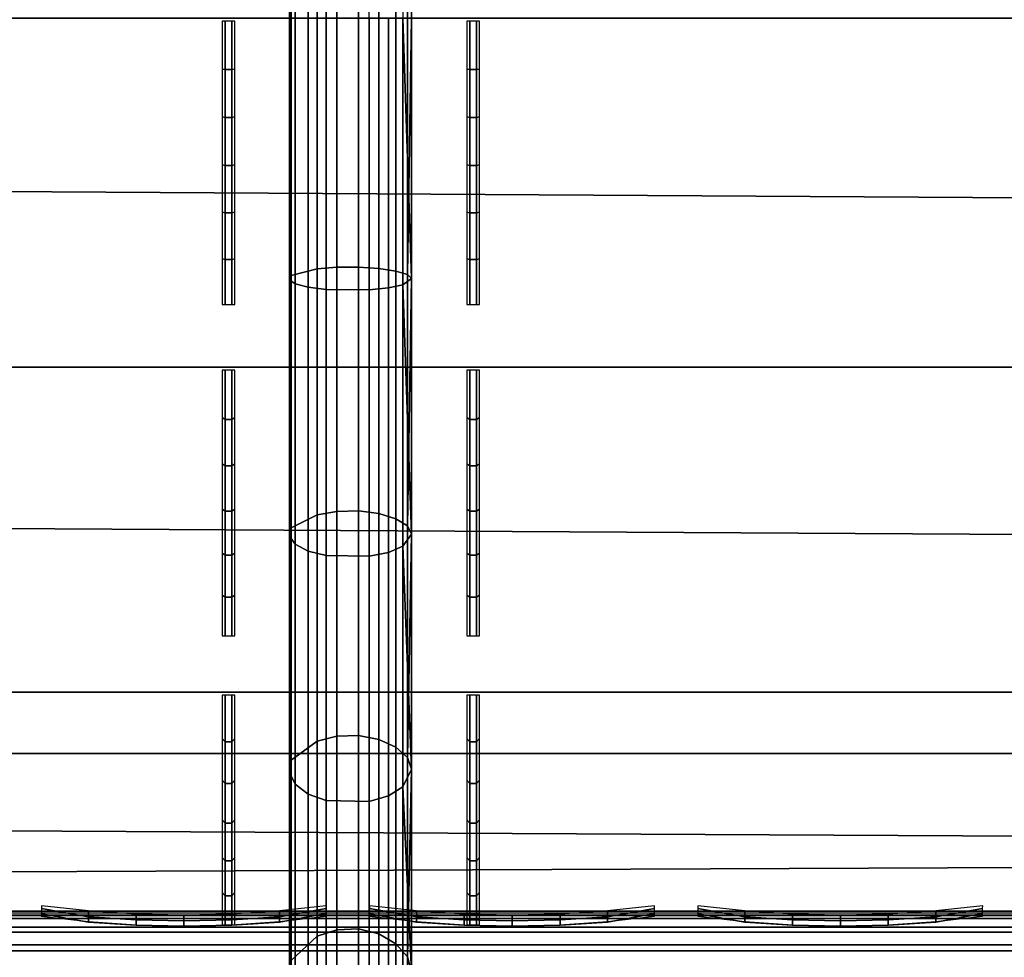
# Model space of a CAD drawing. Header units: inches. Extents: x 0 to 53, y -28.1 to 0.
# Tile 137 of 256: x 26.355 to 27.159, y -27.676 to -26.911. Entities that reach past the tile are written whole.
import ezdxf

# ---------------------------------------------------------------- set-up
doc = ezdxf.new("R2010")
doc.units = ezdxf.units.IN
doc.header["$LTSCALE"] = 0.03937
doc.header["$MEASUREMENT"] = 0
for name, color, linetype in [('A-FURN-3-ST', 151, 'Continuous'), ('A-FURN-3-ST-SEAM', 250, 'Continuous'), ('A-FURN-3-STITCH', 15, 'Continuous')]:
    doc.layers.add(name, color=color, linetype=linetype)

msp = doc.modelspace()

# ---------------------------------------------------------------- meshes
at = {"layer": 'A-FURN-3-ST'}
mesh = msp.add_polyface(dxfattribs=at)
corners = [(3.75, -5.45916, 18), (49.25, -5.45916, 18), (3.75, -5.17459, 17.96255), (49.25, -5.17459, 17.96255), (3.75, -4.9094, 17.85277), (49.25, -4.9094, 17.85277), (3.75, -4.68164, 17.67812), (49.25, -4.68164, 17.67812), (3.75, -4.50681, 17.45049), (49.25, -4.50681, 17.45049), (3.75, -4.39682, 17.18538), (49.25, -4.39682, 17.18538), (3.75, -4.35916, 16.90085), (49.25, -4.35038, 5.50038), (3.75, -4.35038, 5.50038), (3.75, -4.38833, 5.30892), (49.25, -4.38833, 5.30892), (3.75, -4.4967, 5.14658), (49.25, -4.4967, 5.14658), (3.75, -4.65895, 5.0381), (49.25, -4.65895, 5.0381), (3.75, -4.85038, 5), (3.75, -27.51, 5), (3.625, -4.85038, 5.03349), (3.625, -27.51, 5.03349), (3.53349, -4.85038, 5.125), (3.53349, -4.50385, 5.35669), (3.625, -4.38388, 5.50036), (3.625, -4.41929, 5.32172), (3.625, -4.52039, 5.17026), (3.625, -4.67178, 5.06904), (3.53349, -4.48416, 16.90075), (3.625, -4.39265, 16.90082), (3.625, -4.42917, 17.17669), (3.53349, -5.20693, 17.84181), (3.625, -5.45916, 17.96651), (3.625, -5.18326, 17.9302), (3.53349, -4.76999, 17.58969), (3.625, -4.70531, 17.65442), (3.625, -4.53581, 17.43373), (3.53349, -4.61503, 17.38793), (3.53349, -4.51754, 17.15295), (3.625, -4.92614, 17.82376), (3.625, -26.91, 17.96651), (3.75, -26.91, 18)]
mesh.append_faces([[corners[k] for k in face] for face in [(0, 1, 2), (2, 3, 4), (4, 5, 6), (6, 7, 8), (8, 9, 10), (10, 11, 12), (12, 13, 14), (14, 13, 15), (15, 16, 17), (17, 18, 19), (19, 20, 21), (21, 22, 23), (23, 24, 25), (26, 27, 28), (28, 27, 14), (28, 14, 15), (28, 15, 29), (29, 15, 17), (29, 17, 30), (30, 17, 19), (30, 19, 23), (23, 19, 21), (23, 25, 30), (27, 31, 32), (27, 32, 14), (14, 32, 12), (31, 33, 32), (32, 33, 10), (32, 10, 12), (34, 35, 36), (37, 38, 39, 40), (40, 39, 33, 41), (35, 0, 36), (36, 0, 2), (36, 2, 42), (42, 2, 4), (42, 4, 38), (38, 4, 6), (38, 6, 39), (39, 6, 8), (39, 8, 33), (33, 8, 10), (35, 43, 0), (44, 1, 0)]])
mesh = msp.add_polyface(dxfattribs=at)
corners = [(49.375, -4.85038, 5.03349), (49.375, -27.51, 5.03349), (49.25, -4.85038, 5), (49.25, -4.35038, 5.50038), (49.375, -4.38388, 5.50036), (49.25, -4.38833, 5.30892), (49.375, -4.41929, 5.32172), (49.25, -4.4967, 5.14658), (49.375, -4.52039, 5.17026), (49.25, -4.65895, 5.0381), (49.375, -4.67178, 5.06904), (49.46651, -4.70681, 5.15357), (49.46651, -4.47538, 5.50029), (49.46651, -4.50385, 5.35669), (49.46651, -4.58512, 5.23494), (49.25, -4.35916, 16.90085), (49.375, -4.39265, 16.90082), (49.25, -5.45916, 18), (49.375, -5.45916, 17.96651), (49.25, -5.17459, 17.96255), (49.375, -5.18326, 17.9302), (49.25, -4.9094, 17.85277), (49.375, -4.92614, 17.82376), (49.25, -4.68164, 17.67812), (49.375, -4.70531, 17.65442), (49.25, -4.50681, 17.45049), (49.375, -4.53581, 17.43373), (49.25, -4.39682, 17.18538), (49.375, -4.42917, 17.17669), (49.46651, -4.51754, 17.15295), (49.46651, -5.45916, 17.875), (49.25, -26.91, 18), (49.375, -26.91, 17.96651), (3.75, -5.17459, 17.96255), (3.75, -4.9094, 17.85277), (3.75, -4.68164, 17.67812), (3.75, -4.50681, 17.45049), (3.75, -4.39682, 17.18538), (3.75, -4.35916, 16.90085), (3.75, -4.38833, 5.30892), (3.75, -4.4967, 5.14658), (3.75, -4.65895, 5.0381), (3.75, -4.85038, 5), (49.25, -27.51, 5)]
mesh.append_faces([[corners[k] for k in face] for face in [(0, 1, 2), (3, 4, 5), (5, 4, 6), (5, 6, 7), (7, 6, 8), (7, 8, 9), (9, 8, 10), (9, 10, 2), (2, 10, 0), (0, 10, 11), (12, 6, 4), (8, 6, 13, 14), (3, 15, 4), (4, 15, 16), (4, 16, 12), (17, 18, 19), (19, 18, 20), (19, 20, 21), (21, 20, 22), (21, 22, 23), (23, 22, 24), (23, 24, 25), (25, 24, 26), (25, 26, 27), (27, 26, 28), (27, 28, 15), (15, 28, 16), (16, 28, 29), (18, 30, 20), (17, 31, 18), (18, 32, 30), (33, 17, 19), (34, 19, 21), (35, 21, 23), (36, 23, 25), (37, 25, 27), (38, 27, 15), (15, 3, 38), (39, 3, 5), (40, 5, 7), (41, 7, 9), (42, 9, 2), (2, 43, 42)]])
mesh = msp.add_polyface(dxfattribs=at)
corners = [(3.75, -4.85038, 5), (49.25, -27.51, 5), (3.75, -27.51, 5), (3.625, -4.85038, 5.03349), (3.625, -27.51, 5.03349), (3.75, -28.01, 5.5), (3.625, -27.97651, 5.5), (3.75, -27.97194, 5.30866), (3.625, -27.941, 5.32148), (3.75, -27.86356, 5.14645), (3.625, -27.83987, 5.17013), (3.75, -27.70134, 5.03806), (3.625, -27.68853, 5.069), (3.53349, -27.65351, 5.15355), (3.53349, -27.885, 5.5), (3.75, -28.01, 16.9), (3.625, -27.97651, 16.9), (3.75, -26.91, 18), (3.625, -26.91, 17.96651), (3.75, -27.1947, 17.96252), (3.625, -27.18603, 17.93017), (3.75, -27.46, 17.85263), (3.625, -27.44325, 17.82362), (3.75, -27.68782, 17.67782), (3.625, -27.66414, 17.65413), (3.75, -27.86263, 17.45), (3.625, -27.83362, 17.43325), (3.75, -27.97252, 17.1847), (3.625, -27.94017, 17.17603), (3.53349, -27.85178, 17.15235), (3.53349, -26.91, 17.875), (3.53349, -27.59943, 17.58943), (3.53349, -27.75438, 17.3875), (3.625, -5.45916, 17.96651), (3.75, -5.45916, 18), (49.25, -28.01, 16.9), (49.25, -27.97252, 17.1847), (49.25, -27.86263, 17.45), (49.25, -27.68782, 17.67782), (49.25, -27.46, 17.85263), (49.25, -27.1947, 17.96252), (49.25, -27.70134, 5.03806), (49.25, -27.86356, 5.14645), (49.25, -27.97194, 5.30866)]
mesh.append_faces([[corners[k] for k in face] for face in [(0, 1, 2), (3, 2, 4), (5, 6, 7), (7, 6, 8), (7, 8, 9), (9, 8, 10), (9, 10, 11), (11, 10, 12), (11, 12, 2), (2, 12, 4), (4, 12, 13), (14, 8, 6), (5, 15, 6), (6, 15, 16), (6, 16, 14), (17, 18, 19), (19, 18, 20), (19, 20, 21), (21, 20, 22), (21, 22, 23), (23, 22, 24), (23, 24, 25), (25, 24, 26), (25, 26, 27), (27, 26, 28), (27, 28, 15), (15, 28, 16), (16, 28, 29), (18, 30, 20), (24, 31, 32, 26), (26, 32, 29, 28), (33, 30, 18), (34, 18, 17), (15, 35, 27), (27, 36, 25), (25, 37, 23), (23, 38, 21), (21, 39, 19), (19, 40, 17), (5, 35, 15), (2, 1, 11), (11, 41, 9), (9, 42, 7), (7, 43, 5)]])
mesh = msp.add_polyface(dxfattribs=at)
corners = [(49.375, -4.85038, 5.03349), (49.46651, -27.51, 5.125), (49.375, -27.51, 5.03349), (49.25, -4.85038, 5), (49.25, -27.51, 5), (49.46651, -27.85646, 5.35649), (49.375, -27.97651, 5.5), (49.375, -27.941, 5.32148), (49.25, -28.01, 5.5), (49.25, -27.97194, 5.30866), (49.375, -27.83987, 5.17013), (49.25, -27.86356, 5.14645), (49.375, -27.68853, 5.069), (49.25, -27.70134, 5.03806), (49.46651, -27.65351, 5.15355), (49.46651, -27.77517, 5.23483), (49.46651, -27.885, 16.9), (49.375, -27.97651, 16.9), (49.25, -28.01, 16.9), (49.375, -27.94017, 17.17603), (49.25, -27.97252, 17.1847), (49.46651, -27.16235, 17.84178), (49.375, -26.91, 17.96651), (49.375, -27.18603, 17.93017), (49.25, -26.91, 18), (49.25, -27.1947, 17.96252), (49.375, -27.44325, 17.82362), (49.25, -27.46, 17.85263), (49.375, -27.66414, 17.65413), (49.25, -27.68782, 17.67782), (49.375, -27.83362, 17.43325), (49.25, -27.86263, 17.45), (49.375, -5.45916, 17.96651), (3.75, -27.97252, 17.1847), (3.75, -27.86263, 17.45), (3.75, -27.68782, 17.67782), (3.75, -27.46, 17.85263), (3.75, -27.1947, 17.96252), (3.75, -26.91, 18), (3.75, -28.01, 5.5), (3.75, -27.70134, 5.03806), (3.75, -27.86356, 5.14645), (3.75, -27.97194, 5.30866), (49.25, -5.45916, 18)]
mesh.append_faces([[corners[k] for k in face] for face in [(0, 1, 2), (3, 2, 4), (5, 6, 7), (7, 6, 8), (7, 8, 9), (7, 9, 10), (10, 9, 11), (10, 11, 12), (12, 11, 13), (12, 13, 2), (2, 13, 4), (2, 1, 12), (12, 14, 15, 10), (6, 16, 17), (6, 17, 8), (8, 17, 18), (16, 19, 17), (17, 19, 20), (17, 20, 18), (21, 22, 23), (22, 24, 23), (23, 24, 25), (23, 25, 26), (26, 25, 27), (26, 27, 28), (28, 27, 29), (28, 29, 30), (30, 29, 31), (30, 31, 19), (19, 31, 20), (32, 24, 22), (33, 18, 20), (34, 20, 31), (35, 31, 29), (36, 29, 27), (37, 27, 25), (38, 25, 24), (8, 18, 39), (40, 4, 13), (41, 13, 11), (42, 11, 9), (39, 9, 8), (24, 43, 38)]])
at = {"layer": 'A-FURN-3-ST-SEAM'}
mesh = msp.add_polyface(dxfattribs=at)
corners = [(26.675, -26.91, 18), (26.66794, -23.33486, 18.02554), (26.66794, -26.91, 18.02554), (26.675, -27.12256, 17.97905), (26.66794, -27.12756, 18.00408), (26.675, -27.33095, 17.91627), (26.60543, -27.13149, 18.02402), (26.6405, -27.13174, 18.02529), (26.6405, -26.91, 18.04716), (26.60543, -26.91, 18.04586), (26.6405, -23.33486, 18.04716), (26.60543, -23.33486, 18.04586), (26.59052, -23.33486, 18.03618), (26.59052, -26.91, 18.03618), (26.59052, -27.12961, 18.01452), (26.57526, -27.1235, 17.98347), (26.58012, -27.12681, 18.00031), (26.58012, -26.91, 18.02169), (26.57526, -26.91, 18.00452), (26.58012, -23.33486, 18.02169), (26.57526, -23.33486, 18.00452), (26.57686, -23.33486, 17.98681), (26.57686, -26.91, 17.98681), (26.57686, -27.12007, 17.9661), (26.6484, -27.11417, 17.93613), (26.63168, -27.11305, 17.93044), (26.63168, -26.91, 17.95046), (26.6484, -26.91, 17.95626), (26.63168, -23.33486, 17.95046), (26.6484, -23.33486, 17.95626), (26.66218, -23.33486, 17.96752), (26.66218, -26.91, 17.96752), (26.66218, -27.11634, 17.94717), (26.67155, -27.32431, 17.90022), (26.67155, -27.11926, 17.962), (26.67155, -26.91, 17.98263), (26.675, -23.33486, 18), (26.614, -23.33486, 17.95149), (26.614, -26.91, 17.95149), (26.614, -27.11324, 17.93144), (26.63168, -27.312, 17.8705), (26.614, -27.31239, 17.87144), (26.67155, -23.33486, 17.98263), (26.59784, -27.11466, 17.93863), (26.59784, -26.91, 17.95881), (26.59784, -23.33486, 17.95881), (26.65625, -27.13016, 18.01729), (26.65625, -26.91, 18.039)]
mesh.append_faces([[corners[k] for k in face] for face in [(0, 1, 2), (0, 2, 3), (3, 2, 4), (3, 4, 5), (6, 7, 8, 9), (9, 8, 10, 11), (11, 12, 13, 9), (9, 13, 14, 6), (15, 16, 17, 18), (18, 17, 19, 20), (20, 21, 22, 18), (18, 22, 23, 15), (24, 25, 26, 27), (27, 26, 28, 29), (29, 30, 31, 27), (27, 31, 32, 24), (3, 33, 34), (3, 34, 0), (0, 34, 35), (0, 35, 36), (37, 28, 26, 38), (38, 26, 25, 39), (39, 25, 40, 41), (34, 32, 31, 35), (35, 31, 30, 42), (39, 43, 44, 38), (38, 44, 45, 37), (43, 23, 22, 44), (44, 22, 21, 45), (16, 14, 13, 17), (17, 13, 12, 19), (7, 46, 47, 8), (46, 4, 2, 47)]])
mesh = msp.add_polyface(dxfattribs=at)
corners = [(26.675, -27.33095, 17.91627), (26.66794, -27.12756, 18.00408), (26.66794, -27.34073, 17.93986), (26.675, -27.52283, 17.8134), (26.66794, -27.53705, 17.83462), (26.60543, -27.54837, 17.85149), (26.6405, -27.54909, 17.85257), (26.6405, -27.349, 17.95983), (26.60543, -27.3485, 17.95863), (26.6405, -27.13174, 18.02529), (26.60543, -27.13149, 18.02402), (26.59052, -27.12961, 18.01452), (26.59052, -27.3448, 17.94969), (26.59052, -27.54297, 17.84345), (26.57526, -27.52534, 17.81717), (26.58012, -27.5349, 17.83142), (26.58012, -27.33926, 17.93631), (26.57526, -27.33268, 17.92044), (26.58012, -27.12681, 18.00031), (26.57526, -27.1235, 17.98347), (26.57686, -27.12007, 17.9661), (26.57686, -27.32591, 17.90408), (26.57686, -27.51547, 17.80246), (26.6484, -27.49845, 17.77709), (26.63168, -27.49522, 17.77228), (26.63168, -27.312, 17.8705), (26.6484, -27.31422, 17.87585), (26.63168, -27.11305, 17.93044), (26.6484, -27.11417, 17.93613), (26.66218, -27.11634, 17.94717), (26.66218, -27.31852, 17.88626), (26.66218, -27.50472, 17.78644), (26.67155, -27.67577, 17.66537), (26.67155, -27.51314, 17.79899), (26.67155, -27.32431, 17.90022), (26.675, -27.12256, 17.97905), (26.614, -27.31239, 17.87144), (26.614, -27.49579, 17.77313), (26.63168, -27.65301, 17.64262), (26.614, -27.65374, 17.64335), (26.67155, -27.11926, 17.962), (26.59784, -27.11466, 17.93863), (26.614, -27.11324, 17.93144), (26.59784, -27.31519, 17.87821), (26.59784, -27.49987, 17.77921), (26.65625, -27.13016, 18.01729), (26.65625, -27.34588, 17.9523), (26.65625, -27.54455, 17.8458)]
mesh.append_faces([[corners[k] for k in face] for face in [(0, 1, 2), (0, 2, 3), (3, 2, 4), (5, 6, 7, 8), (8, 7, 9, 10), (10, 11, 12, 8), (8, 12, 13, 5), (14, 15, 16, 17), (17, 16, 18, 19), (19, 20, 21, 17), (17, 21, 22, 14), (23, 24, 25, 26), (26, 25, 27, 28), (28, 29, 30, 26), (26, 30, 31, 23), (3, 32, 33), (3, 33, 0), (0, 33, 34), (0, 34, 35), (36, 25, 24, 37), (37, 24, 38, 39), (29, 40, 34, 30), (30, 34, 33, 31), (41, 42, 36, 43), (43, 36, 37, 44), (20, 41, 43, 21), (21, 43, 44, 22), (11, 18, 16, 12), (12, 16, 15, 13), (45, 9, 7, 46), (46, 7, 6, 47), (1, 45, 46, 2), (2, 46, 47, 4)]])
mesh = msp.add_polyface(dxfattribs=at)
corners = [(26.675, -27.52283, 17.8134), (26.66794, -27.53705, 17.83462), (26.675, -27.68795, 17.67775), (26.66794, -27.70612, 17.6957), (26.675, -27.82342, 17.51285), (26.66794, -27.84463, 17.52708), (26.60543, -27.8615, 17.5384), (26.6405, -27.86258, 17.53912), (26.6405, -27.72141, 17.71098), (26.60543, -27.72049, 17.71006), (26.6405, -27.54909, 17.85257), (26.60543, -27.54837, 17.85149), (26.59052, -27.54297, 17.84345), (26.59052, -27.71364, 17.70322), (26.59052, -27.85346, 17.53301), (26.57526, -27.82718, 17.51537), (26.58012, -27.84144, 17.52494), (26.58012, -27.7034, 17.69298), (26.57526, -27.69125, 17.68084), (26.58012, -27.5349, 17.83142), (26.57526, -27.52534, 17.81717), (26.57686, -27.51547, 17.80246), (26.57686, -27.67872, 17.66832), (26.57686, -27.81247, 17.5055), (26.6484, -27.7871, 17.48848), (26.63168, -27.78229, 17.48525), (26.63168, -27.65301, 17.64262), (26.6484, -27.65711, 17.64672), (26.63168, -27.49522, 17.77228), (26.6484, -27.49845, 17.77709), (26.66218, -27.50472, 17.78644), (26.66218, -27.66508, 17.65468), (26.66218, -27.79645, 17.49475), (26.67155, -27.809, 17.50317), (26.67155, -27.67577, 17.66537), (26.614, -27.65374, 17.64335), (26.614, -27.78314, 17.48582), (26.63168, -27.88046, 17.30196), (26.614, -27.88141, 17.30235), (26.67155, -27.51314, 17.79899), (26.59784, -27.49987, 17.77921), (26.614, -27.49579, 17.77313), (26.59784, -27.65892, 17.64853), (26.59784, -27.78922, 17.4899), (26.65625, -27.54455, 17.8458), (26.65625, -27.71564, 17.70522), (26.65625, -27.85581, 17.53458)]
mesh.append_faces([[corners[k] for k in face] for face in [(0, 1, 2), (2, 1, 3), (2, 3, 4), (4, 3, 5), (6, 7, 8, 9), (9, 8, 10, 11), (11, 12, 13, 9), (9, 13, 14, 6), (15, 16, 17, 18), (18, 17, 19, 20), (20, 21, 22, 18), (18, 22, 23, 15), (24, 25, 26, 27), (27, 26, 28, 29), (29, 30, 31, 27), (27, 31, 32, 24), (4, 33, 2), (2, 33, 34), (2, 34, 0), (35, 26, 25, 36), (36, 25, 37, 38), (30, 39, 34, 31), (31, 34, 33, 32), (40, 41, 35, 42), (42, 35, 36, 43), (21, 40, 42, 22), (22, 42, 43, 23), (12, 19, 17, 13), (13, 17, 16, 14), (44, 10, 8, 45), (45, 8, 7, 46), (1, 44, 45, 3), (3, 45, 46, 5)]])
mesh = msp.add_polyface(dxfattribs=at)
corners = [(38, -27.63855, 17.67058), (39.875, -27.6444, 17.65387), (38, -27.6444, 17.65387), (13.125, -27.63855, 17.67058), (13.125, -27.6444, 17.65387), (11.25, -27.63855, 17.67058), (13.125, -27.67102, 17.631), (13.125, -27.65579, 17.64021), (38, -27.65579, 17.64021), (38, -27.67102, 17.631), (39.875, -27.65579, 17.64021), (39.875, -27.67102, 17.631), (39.875, -27.68838, 17.6276), (38, -27.68838, 17.6276), (13.125, -27.68838, 17.6276), (13.125, -27.72072, 17.64061), (13.125, -27.70575, 17.63109), (38, -27.70575, 17.63109), (38, -27.72072, 17.64061), (39.875, -27.70575, 17.63109), (39.875, -27.72072, 17.64061), (39.875, -27.73757, 17.67127), (38, -27.73757, 17.67127), (13.125, -27.73757, 17.67127), (13.125, -27.72945, 17.70535), (13.125, -27.73667, 17.68903), (38, -27.73667, 17.68903), (38, -27.72945, 17.70535), (11.25, -27.64196, 17.69685), (13.125, -27.64196, 17.69685), (38, -27.64196, 17.69685), (39.875, -27.63855, 17.67058), (39.875, -27.73667, 17.68903), (11.25, -27.70575, 17.63109), (11.25, -27.68838, 17.6276), (11.25, -27.65579, 17.64021), (11.25, -27.6444, 17.65387), (38, -27.65165, 17.71182), (13.125, -27.65165, 17.71182), (11.25, -27.65165, 17.71182), (38, -27.6661, 17.7221), (13.125, -27.6661, 17.7221), (11.25, -27.6661, 17.7221), (38, -27.70101, 17.72573), (13.125, -27.70101, 17.72573), (11.25, -27.70101, 17.72573), (38, -27.71712, 17.71823), (13.125, -27.71712, 17.71823), (11.25, -27.71712, 17.71823), (11.25, -27.72945, 17.70535)]
mesh.append_faces([[corners[k] for k in face] for face in [(0, 1, 2), (0, 2, 3), (3, 2, 4), (3, 4, 5), (3, 28, 29), (3, 29, 0), (0, 29, 30), (0, 30, 31)]])
mesh.append_faces([[corners[k] for k in face] for face in [(6, 7, 8, 9), (9, 8, 10, 11), (11, 12, 13, 9), (9, 13, 14, 6), (15, 16, 17, 18), (18, 17, 19, 20), (20, 21, 22, 18), (18, 22, 23, 15), (24, 25, 26, 27), (21, 32, 26, 22), (22, 26, 25, 23), (12, 19, 17, 13), (13, 17, 16, 14), (14, 16, 33, 34), (2, 8, 7, 4), (4, 7, 35, 36), (37, 30, 29, 38), (38, 29, 28, 39), (40, 37, 38, 41), (41, 38, 39, 42), (43, 40, 41, 44), (44, 41, 42, 45), (46, 43, 44, 47), (47, 44, 45, 48), (27, 46, 47, 24), (24, 47, 48, 49)]], dxfattribs={"vtx0": -1, "vtx2": -1})
at = {"layer": 'A-FURN-3-STITCH'}
mesh = msp.add_polymesh((7, 4), dxfattribs=at)
for k, corner in enumerate([(26.52038, -27.1437, 17.97452), (26.52299, -27.14369, 17.97449), (26.52819, -27.14369, 17.97449), (26.5308, -27.1437, 17.97452), (26.52038, -27.10641, 17.98631), (26.52299, -27.10691, 17.99079), (26.52819, -27.10691, 17.99079), (26.5308, -27.10641, 17.98631), (26.52038, -27.06832, 17.99514), (26.52299, -27.06882, 17.99962), (26.52819, -27.06882, 17.99962), (26.5308, -27.06832, 17.99514), (26.52038, -27.02966, 18.00095), (26.52299, -27.03015, 18.00544), (26.52819, -27.03015, 18.00544), (26.5308, -27.02966, 18.00095), (26.52038, -26.99065, 18.00372), (26.52299, -26.99115, 18.0082), (26.52819, -26.99115, 18.0082), (26.5308, -26.99065, 18.00372), (26.52038, -26.95155, 18.00342), (26.52299, -26.95205, 18.0079), (26.52819, -26.95205, 18.0079), (26.5308, -26.95155, 18.00342), (26.52038, -26.9126, 18.00005), (26.52299, -26.9126, 18.0001), (26.52819, -26.9126, 18.0001), (26.5308, -26.9126, 18.00005)]):
    mesh.set_mesh_vertex(divmod(k, 4), corner)
mesh = msp.add_polymesh((7, 4), dxfattribs=at)
for k, corner in enumerate([(26.72006, -27.1437, 17.97452), (26.72266, -27.14369, 17.97449), (26.72787, -27.14369, 17.97449), (26.73048, -27.1437, 17.97452), (26.72006, -27.10641, 17.98631), (26.72266, -27.10691, 17.99079), (26.72787, -27.10691, 17.99079), (26.73048, -27.10641, 17.98631), (26.72006, -27.06832, 17.99514), (26.72266, -27.06882, 17.99962), (26.72787, -27.06882, 17.99962), (26.73048, -27.06832, 17.99514), (26.72006, -27.02966, 18.00095), (26.72266, -27.03015, 18.00544), (26.72787, -27.03015, 18.00544), (26.73048, -27.02966, 18.00095), (26.72006, -26.99065, 18.00372), (26.72266, -26.99115, 18.0082), (26.72787, -26.99115, 18.0082), (26.73048, -26.99065, 18.00372), (26.72006, -26.95155, 18.00342), (26.72266, -26.95205, 18.0079), (26.72787, -26.95205, 18.0079), (26.73048, -26.95155, 18.00342), (26.72006, -26.9126, 18.00005), (26.72266, -26.9126, 18.0001), (26.72787, -26.9126, 18.0001), (26.73048, -26.9126, 18.00005)]):
    mesh.set_mesh_vertex(divmod(k, 4), corner)
mesh = msp.add_polymesh((7, 4), dxfattribs=at)
for k, corner in enumerate([(26.52038, -27.41384, 17.87742), (26.52299, -27.41383, 17.87739), (26.52819, -27.41383, 17.87739), (26.5308, -27.41384, 17.87742), (26.52038, -27.38088, 17.89846), (26.52299, -27.38252, 17.90266), (26.52819, -27.38252, 17.90266), (26.5308, -27.38088, 17.89846), (26.52038, -27.34637, 17.91685), (26.52299, -27.34801, 17.92105), (26.52819, -27.34801, 17.92105), (26.5308, -27.34637, 17.91685), (26.52038, -27.31053, 17.93247), (26.52299, -27.31217, 17.93667), (26.52819, -27.31217, 17.93667), (26.5308, -27.31053, 17.93247), (26.52038, -27.27357, 17.94524), (26.52299, -27.27521, 17.94944), (26.52819, -27.27521, 17.94944), (26.5308, -27.27357, 17.94524), (26.52038, -27.23572, 17.95507), (26.52299, -27.23736, 17.95927), (26.52819, -27.23736, 17.95927), (26.5308, -27.23572, 17.95507), (26.52038, -27.19722, 17.9619), (26.52299, -27.19724, 17.96195), (26.52819, -27.19724, 17.96195), (26.5308, -27.19722, 17.9619)]):
    mesh.set_mesh_vertex(divmod(k, 4), corner)
mesh = msp.add_polymesh((7, 4), dxfattribs=at)
for k, corner in enumerate([(26.72006, -27.41384, 17.87742), (26.72266, -27.41383, 17.87739), (26.72787, -27.41383, 17.87739), (26.73048, -27.41384, 17.87742), (26.72006, -27.38088, 17.89846), (26.72266, -27.38252, 17.90266), (26.72787, -27.38252, 17.90266), (26.73048, -27.38088, 17.89846), (26.72006, -27.34637, 17.91685), (26.72266, -27.34801, 17.92105), (26.72787, -27.34801, 17.92105), (26.73048, -27.34637, 17.91685), (26.72006, -27.31053, 17.93247), (26.72266, -27.31217, 17.93667), (26.72787, -27.31217, 17.93667), (26.73048, -27.31053, 17.93247), (26.72006, -27.27357, 17.94524), (26.72266, -27.27521, 17.94944), (26.72787, -27.27521, 17.94944), (26.73048, -27.27357, 17.94524), (26.72006, -27.23572, 17.95507), (26.72266, -27.23736, 17.95927), (26.72787, -27.23736, 17.95927), (26.73048, -27.23572, 17.95507), (26.72006, -27.19722, 17.9619), (26.72266, -27.19724, 17.96195), (26.72787, -27.19724, 17.96195), (26.73048, -27.19722, 17.9619)]):
    mesh.set_mesh_vertex(divmod(k, 4), corner)
mesh = msp.add_polymesh((7, 4), dxfattribs=at)
for k, corner in enumerate([(26.52038, -27.64965, 17.71371), (26.52299, -27.64963, 17.71369), (26.52819, -27.64963, 17.71369), (26.5308, -27.64965, 17.71371), (26.52038, -27.62325, 17.74256), (26.52299, -27.62592, 17.7462), (26.52819, -27.62592, 17.7462), (26.5308, -27.62325, 17.74256), (26.52038, -27.59468, 17.76926), (26.52299, -27.59735, 17.77289), (26.52819, -27.59735, 17.77289), (26.5308, -27.59468, 17.76926), (26.52038, -27.5641, 17.79363), (26.52299, -27.56677, 17.79726), (26.52819, -27.56677, 17.79726), (26.5308, -27.5641, 17.79363), (26.52038, -27.53171, 17.81553), (26.52299, -27.53438, 17.81916), (26.52819, -27.53438, 17.81916), (26.5308, -27.53171, 17.81553), (26.52038, -27.4977, 17.83481), (26.52299, -27.50037, 17.83845), (26.52819, -27.50037, 17.83845), (26.5308, -27.4977, 17.83481), (26.52038, -27.46228, 17.85138), (26.52299, -27.46231, 17.85142), (26.52819, -27.46231, 17.85142), (26.5308, -27.46228, 17.85138)]):
    mesh.set_mesh_vertex(divmod(k, 4), corner)
mesh = msp.add_polymesh((7, 4), dxfattribs=at)
for k, corner in enumerate([(26.72006, -27.64965, 17.71371), (26.72266, -27.64963, 17.71369), (26.72787, -27.64963, 17.71369), (26.73048, -27.64965, 17.71371), (26.72006, -27.62325, 17.74256), (26.72266, -27.62592, 17.7462), (26.72787, -27.62592, 17.7462), (26.73048, -27.62325, 17.74256), (26.72006, -27.59468, 17.76926), (26.72266, -27.59735, 17.77289), (26.72787, -27.59735, 17.77289), (26.73048, -27.59468, 17.76926), (26.72006, -27.5641, 17.79363), (26.72266, -27.56677, 17.79726), (26.72787, -27.56677, 17.79726), (26.73048, -27.5641, 17.79363), (26.72006, -27.53171, 17.81553), (26.72266, -27.53438, 17.81916), (26.72787, -27.53438, 17.81916), (26.73048, -27.53171, 17.81553), (26.72006, -27.4977, 17.83481), (26.72266, -27.50037, 17.83845), (26.72787, -27.50037, 17.83845), (26.73048, -27.4977, 17.83481), (26.72006, -27.46228, 17.85138), (26.72266, -27.46231, 17.85142), (26.72787, -27.46231, 17.85142), (26.73048, -27.46228, 17.85138)]):
    mesh.set_mesh_vertex(divmod(k, 4), corner)
mesh = msp.add_polymesh((7, 4), dxfattribs=at)
for k, corner in enumerate([(26.60533, -27.64276, 17.71536), (26.60534, -27.64058, 17.7168), (26.60537, -27.63627, 17.71972), (26.60538, -27.63413, 17.7212), (26.56704, -27.64703, 17.72204), (26.56709, -27.64741, 17.72723), (26.56711, -27.6431, 17.73015), (26.56709, -27.63841, 17.72788), (26.52824, -27.64961, 17.72621), (26.52829, -27.64998, 17.7314), (26.52832, -27.64567, 17.73432), (26.5283, -27.64099, 17.73205), (26.48919, -27.65047, 17.72785), (26.48924, -27.65084, 17.73304), (26.48926, -27.64653, 17.73596), (26.48924, -27.64185, 17.73369), (26.4501, -27.64961, 17.72695), (26.45015, -27.64999, 17.73215), (26.45018, -27.64567, 17.73507), (26.45016, -27.64099, 17.73279), (26.41124, -27.64704, 17.72352), (26.41129, -27.64741, 17.72871), (26.41132, -27.6431, 17.73163), (26.41129, -27.63841, 17.72936), (26.37283, -27.64276, 17.71757), (26.37284, -27.64063, 17.71907), (26.37287, -27.63632, 17.72199), (26.37289, -27.63414, 17.72341)]):
    mesh.set_mesh_vertex(divmod(k, 4), corner)
mesh = msp.add_polymesh((7, 4), dxfattribs=at)
for k, corner in enumerate([(26.87318, -27.64276, 17.71536), (26.8732, -27.64058, 17.7168), (26.87322, -27.63627, 17.71972), (26.87324, -27.63413, 17.7212), (26.83489, -27.64703, 17.72204), (26.83494, -27.64741, 17.72723), (26.83497, -27.6431, 17.73015), (26.83495, -27.63841, 17.72788), (26.7961, -27.64961, 17.72621), (26.79615, -27.64998, 17.7314), (26.79618, -27.64567, 17.73432), (26.79616, -27.64099, 17.73205), (26.75704, -27.65047, 17.72785), (26.75709, -27.65084, 17.73304), (26.75712, -27.64653, 17.73596), (26.7571, -27.64185, 17.73369), (26.71796, -27.64961, 17.72695), (26.71801, -27.64999, 17.73215), (26.71804, -27.64567, 17.73507), (26.71802, -27.64099, 17.73279), (26.6791, -27.64704, 17.72352), (26.67915, -27.64741, 17.72871), (26.67917, -27.6431, 17.73163), (26.67915, -27.63841, 17.72936), (26.64069, -27.64276, 17.71757), (26.6407, -27.64063, 17.71907), (26.64073, -27.63632, 17.72199), (26.64074, -27.63414, 17.72341)]):
    mesh.set_mesh_vertex(divmod(k, 4), corner)
mesh = msp.add_polymesh((7, 4), dxfattribs=at)
for k, corner in enumerate([(27.14104, -27.64276, 17.71536), (27.14105, -27.64058, 17.7168), (27.14108, -27.63627, 17.71972), (27.1411, -27.63413, 17.7212), (27.10275, -27.64703, 17.72204), (27.1028, -27.64741, 17.72723), (27.10283, -27.6431, 17.73015), (27.10281, -27.63841, 17.72788), (27.06396, -27.64961, 17.72621), (27.06401, -27.64998, 17.7314), (27.06404, -27.64567, 17.73432), (27.06401, -27.64099, 17.73205), (27.0249, -27.65047, 17.72785), (27.02495, -27.65084, 17.73304), (27.02498, -27.64653, 17.73596), (27.02496, -27.64185, 17.73369), (26.98582, -27.64961, 17.72695), (26.98587, -27.64999, 17.73215), (26.9859, -27.64567, 17.73507), (26.98587, -27.64099, 17.73279), (26.94695, -27.64704, 17.72352), (26.947, -27.64741, 17.72871), (26.94703, -27.6431, 17.73163), (26.94701, -27.63841, 17.72936), (26.90854, -27.64276, 17.71757), (26.90856, -27.64063, 17.71907), (26.90859, -27.63632, 17.72199), (26.9086, -27.63414, 17.72341)]):
    mesh.set_mesh_vertex(divmod(k, 4), corner)

doc.saveas('drawing.dxf')
